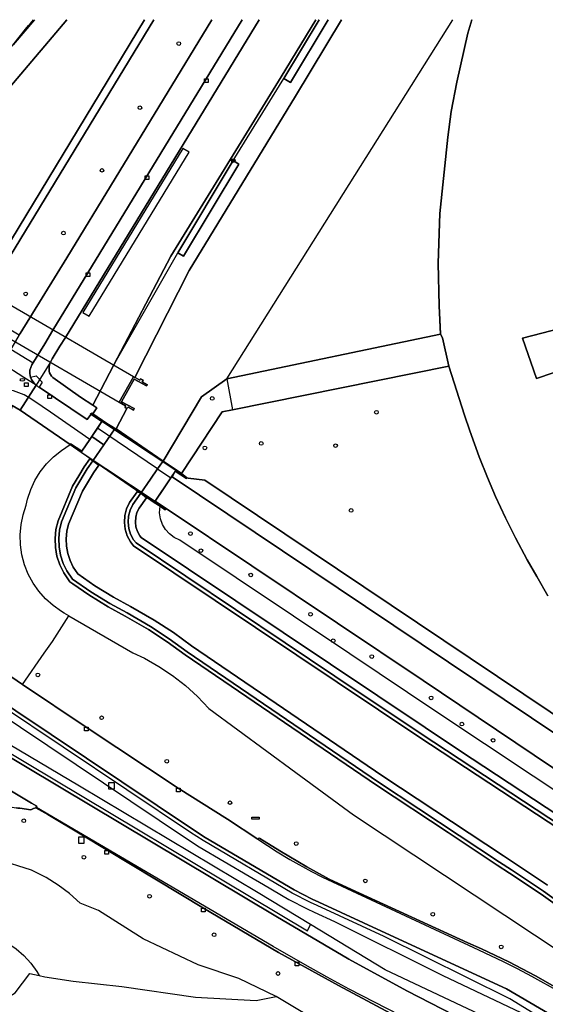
# Model space of a CAD drawing. Header units: metres. Extents: x 108000 to 109000, y 423600 to 424200.
# Tile 27 of 106: x 108078 to 108150, y 424066 to 424200. Entities that reach past the tile are written whole.
import ezdxf

# ---------------------------------------------------------------- set-up
doc = ezdxf.new("R2010")
doc.units = ezdxf.units.M
doc.header["$MEASUREMENT"] = 0
for name, color, linetype in [('brandkraan _ -put', 10, 'Continuous'), ('dek', 10, 'Continuous'), ('Duiker', 10, 'Continuous'), ('Erf', 10, 'Continuous'), ('Fietspad', 10, 'Continuous'), ('gesloten verharding', 10, 'Continuous'), ('groenvoorziening', 10, 'Continuous'), ('Hek', 10, 'Continuous'), ('informatiebord', 10, 'Continuous'), ('inspectie- _rioolput', 10, 'Continuous'), ('kolk', 10, 'Continuous'), ('Muur', 10, 'Continuous'), ('oever_ slootkant', 10, 'Continuous'), ('onverhard', 10, 'Continuous'), ('open verharding', 10, 'Continuous'), ('OV-baan', 10, 'Continuous'), ('pand', 10, 'Continuous'), ('rietland', 10, 'Continuous'), ('rijbaan lokale weg', 10, 'Continuous'), ('vegetatieobject', 10, 'Continuous'), ('Voetpad', 10, 'Continuous'), ('Walbescherming', 10, 'Continuous'), ('waterleidingput', 10, 'Continuous'), ('waterloop_ sloot', 10, 'Continuous'), ('Wegmarkering', 10, 'Continuous')]:
    doc.layers.add(name, color=color, linetype=linetype)

# ---------------------------------------------------------------- blocks, each defined once
blk = doc.blocks.new('138_ACAD_1_FMEBLOCK54')
at = {"layer": 'Erf', "color": 52, "true_color": 0xd2d200}
blk.add_lwpolyline([(-97.1747, 74.7475), (-97.7085, 72.9175), (-99.2285, 66.2375), (-99.9785, 62.2575), (-100.4485, 58.7475), (-101.5085, 48.3775), (-101.7685, 41.5875), (-101.6285, 35.7675), (-101.4285, 31.9505), (-101.1585, 31.4375), (-100.3225, 27.5855), (-98.1785, 20.9175), (-97.4585, 18.7775), (-96.1585, 15.2075), (-95.0285, 12.4175), (-93.9285, 9.8075), (-92.5785, 6.9175), (-91.2285, 4.2175), (-89.6285, 1.2175), (-88.3385, -1.0725), (-86.8085, -3.6825)], dxfattribs=at)

msp = doc.modelspace()

# ---------------------------------------------------------------- linework, layer by layer
at = {"layer": 'brandkraan _ -put', "color": 5}
msp.add_ellipse((108078.492, 424150.962), major_axis=(0.3, 0), ratio=0.5833333, dxfattribs=at)
at = {"layer": 'dek', "color": 255}
msp.add_lwpolyline([(108089.408, 424145.439), (108089.302, 424145.282), (108088.686, 424144.374), (108086.485, 424141.13), (108094.594, 424135.525), (108096.431, 424134.279), (108096.547, 424134.451), (108098.69, 424137.622), (108099.365, 424138.621), (108089.408, 424145.439)], dxfattribs=at)
at = {"layer": 'Duiker', "color": 12, "true_color": 0xc30000}
msp.add_lwpolyline([(108052.966, 424174.969), (108051.631, 424175.745), (108048.014, 424177.847), (108045.768, 424174.59), (108091.67, 424147.936), (108093.591, 424151.363), (108060.795, 424170.42), (108052.966, 424174.969)], dxfattribs=at)
at = {"layer": 'Erf', "color": 52, "true_color": 0xd2d200}
msp.add_lwpolyline([(108150.71, 424151.92), (108148.45, 424151.13), (108146.55, 424156.63), (108158.28, 424159.69)], dxfattribs=at)
at = {"layer": 'Fietspad', "color": 255}
msp.add_line((108096.547, 424134.451), (108098.69, 424137.622), dxfattribs=at)
for points in [[(108104.286, 424200), (108084.52, 424167.552), (108078.188, 424157.293), (108078.064, 424157.085), (108077.055, 424155.383), (108076.916, 424155.149), (108076.856, 424155.048), (108075.733, 424153.2)], [(108080.366, 424150.225), (108078.685, 424151.285), (108075.733, 424153.2)], [(108077.09, 424147.475), (108078.171, 424146.827), (108080.366, 424150.225)], [(108098.69, 424137.622), (108099.365, 424138.621), (108089.408, 424145.439), (108089.302, 424145.282), (108088.686, 424144.374), (108086.485, 424141.13), (108094.594, 424135.525), (108096.431, 424134.279), (108096.547, 424134.451)], [(108098.69, 424137.622), (108097.677, 424136.123), (108096.547, 424134.451)], [(108192.573, 424076.507), (108192.059, 424076.749), (108188.333, 424078.622), (108185.85, 424079.997), (108181.864, 424082.298), (108177.93, 424084.687), (108098.846, 424137.748), (108098.69, 424137.622)], [(108096.547, 424134.451), (108098.03, 424133.442), (108133.012, 424110.027), (108175.715, 424081.281), (108178.101, 424079.779), (108181.734, 424077.616), (108185.433, 424075.565), (108189.029, 424073.725), (108190.826, 424072.857)]]:
    msp.add_lwpolyline(points, dxfattribs=at)
msp.add_lwpolyline([(108080.366, 424150.225, -0.139557), (108079.582, 424151.317), (108079.535, 424151.496, -0.1817888), (108079.774, 424153), (108081.533, 424155.855), (108082.63, 424157.732), (108087.405, 424165.523), (108108.398, 424200)], format="xyb", dxfattribs=at)
at = {"layer": 'gesloten verharding', "color": 255}
msp.add_line((108087.773, 424146.343), (108089.302, 424145.282), dxfattribs=at)
msp.add_lwpolyline([(108087.773, 424146.343), (108087.786, 424146.256), (108087.282, 424145.563), (108080.754, 424149.971), (108080.748, 424149.975, -0.0473842), (108080.366, 424150.225), (108078.171, 424146.827), (108084.994, 424142.14)], format="xyb", dxfattribs=at)
for points in [[(108089.302, 424145.282), (108089.408, 424145.439), (108088.061, 424146.348), (108087.916, 424146.446), (108087.773, 424146.343)], [(108086.557, 424141.236), (108087.645, 424142.84), (108087.93, 424143.26), (108089.302, 424145.282)], [(108086.557, 424141.236), (108085.051, 424142.252), (108084.994, 424142.14)], [(108084.994, 424142.14), (108086.485, 424141.13), (108086.557, 424141.236)], [(108100.127, 424138.201), (108099.365, 424138.621), (108099.293, 424138.515), (108100.797, 424137.512), (108100.858, 424137.616), (108100.127, 424138.201)], [(108096.547, 424134.451), (108096.431, 424134.279), (108097.218, 424133.746), (108097.915, 424133.274), (108098.03, 424133.442), (108096.547, 424134.451)]]:
    msp.add_lwpolyline(points, dxfattribs=at)
at = {"layer": 'groenvoorziening', "color": 3}
msp.add_line((108120.925, 424062.291), (108113.032, 424066.997), dxfattribs=at)
for points in [[(108084.554, 424200), (108070.451, 424183.413), (108069.173, 424181.855), (108067.951, 424180.249), (108055.144, 424162.657), (108054.391, 424161.675), (108053.072, 424160.17), (108048.592, 424155.371), (108046.003, 424152.627), (108045.967, 424152.588), (108046.627, 424152.025), (108053.212, 424146.679), (108053.691, 424147.215, -0.0902692), (108056.905, 424149.253), (108057.853, 424149.55), (108068.84, 424152.557, 0.2103475), (108069.385, 424152.984), (108073.542, 424159.79), (108078.064, 424157.085), (108078.188, 424157.293), (108084.52, 424167.552), (108104.286, 424200)], [(108110.709, 424200), (108084.338, 424156.74), (108083.592, 424155.536), (108082.532, 424153.8, 0.042681), (108082.335, 424153.454, 0.1409517), (108082.129, 424152.141, 0.1692938), (108082.604, 424151.285), (108086.409, 424148.624), (108088.059, 424147.511), (108090.899, 424152.927), (108090.928, 424152.983), (108098.692, 424167.786), (108113.687, 424192.224), (108118.428, 424200)], [(108084.994, 424142.14), (108078.171, 424146.827), (108077.09, 424147.475), (108076.582, 424145.274), (108076.141, 424145.442, 0.2055362), (108074.718, 424145.549), (108073.602, 424145.375), (108063.478, 424142.619), (108062.212, 424140.616), (108057.491, 424133.148), (108054.857, 424128.925), (108054.284, 424128.006), (108053.241, 424126.333), (108054.892, 424125.245), (108062.17, 424120.416), (108074.678, 424112.06), (108078.518, 424109.483)]]:
    msp.add_lwpolyline(points, format="xyb", dxfattribs=at)
for points in [[(108096.358, 424200), (108072.107, 424160.137), (108071.263, 424160.671), (108072.907, 424163.382), (108095.111, 424200)], [(108101.166, 424181.944), (108100.312, 424182.464), (108086.705, 424160.142), (108087.558, 424159.621), (108101.166, 424181.944)], [(108136.496, 424152.838), (108107.06, 424146.892), (108105.658, 424146.609), (108100.127, 424138.201), (108100.858, 424137.616), (108101.042, 424137.591), (108103.323, 424137.287), (108179.262, 424086.348)], [(108150.01, 424121.57), (108148.48, 424124.18), (108147.19, 424126.47), (108145.59, 424129.47), (108144.24, 424132.17), (108142.89, 424135.06), (108141.79, 424137.67), (108140.66, 424140.46), (108139.36, 424144.03), (108138.64, 424146.17), (108136.496, 424152.838)], [(108153.33, 424077.887), (108149.103, 424080.914), (108144.784, 424083.811), (108143.118, 424084.878), (108136.418, 424089.319), (108126.682, 424095.773), (108100.635, 424113.507), (108098.177, 424115.308), (108095.646, 424116.966), (108092.477, 424118.789), (108090.143, 424120.073), (108087.539, 424121.677), (108085.355, 424123.186), (108084.958, 424123.461), (108084.108, 424124.689), (108083.572, 424125.789), (108083.192, 424126.951), (108082.978, 424128.154), (108082.931, 424129.376), (108083.055, 424130.591), (108083.346, 424131.783), (108085.324, 424136.487), (108086.154, 424137.888), (108086.877, 424139.109), (108087.639, 424140.211), (108088.066, 424139.949), (108089.55, 424142.094), (108087.93, 424143.26), (108087.645, 424142.84), (108086.557, 424141.236), (108086.485, 424141.13), (108084.994, 424142.14)], [(108084.808, 424118.827), (108084.159, 424119.2), (108083.793, 424119.418), (108082.665, 424120.213), (108081.637, 424121.133), (108080.722, 424122.165), (108079.933, 424123.297), (108079.28, 424124.512), (108078.772, 424125.794), (108078.415, 424127.127), (108078.216, 424128.492), (108078.175, 424129.871), (108078.295, 424131.245), (108078.572, 424132.597), (108079.004, 424133.907), (108079.187, 424134.711), (108079.614, 424136.014), (108080.19, 424137.258), (108080.907, 424138.427), (108081.755, 424139.505), (108082.722, 424140.477), (108083.797, 424141.329), (108084.994, 424142.14)], [(108097.218, 424133.746), (108096.431, 424134.279), (108094.594, 424135.525), (108095.364, 424134.882), (108094.369, 424133.477), (108094.08, 424132.878), (108093.911, 424132.247), (108093.864, 424131.595), (108093.942, 424130.945), (108094.139, 424130.323), (108094.459, 424129.734), (108094.647, 424129.489), (108133.284, 424103.611), (108137.991, 424100.511), (108173.213, 424077.314)], [(108174.07, 424079.645), (108134.891, 424105.71), (108123.024, 424113.657), (108099.922, 424129.128), (108099.145, 424129.494), (108098.497, 424129.981), (108097.956, 424130.585), (108097.544, 424131.284), (108097.277, 424132.05), (108097.165, 424132.853), (108097.218, 424133.746)], [(108175.715, 424081.281), (108133.012, 424110.027), (108098.03, 424133.442), (108097.915, 424133.274), (108097.218, 424133.746)], [(108163.4, 424056.855), (108144.372, 424068.061), (108127.931, 424075.637), (108118.805, 424079.84), (108117.904, 424080.267), (108115.458, 424081.513), (108103.348, 424088.668), (108101.655, 424089.759), (108058.293, 424118.805), (108053.28, 424122.078), (108051.259, 424123.408), (108051.251, 424123.395), (108051.017, 424123.02)], [(108050.597, 424122.347), (108066.88, 424111.248), (108100.831, 424088.505), (108102.56, 424087.391), (108109.368, 424083.369), (108111.302, 424082.226), (108114.735, 424080.198), (108117.242, 424078.921), (108118.17, 424078.481), (108120.96, 424077.196), (108135.688, 424069.863), (108148.115, 424063.977), (108148.31, 424063.871)], [(108148.31, 424063.871), (108148.569, 424064.358), (108144.799, 424066.682), (108144.72, 424066.726), (108127.722, 424075.183), (108118.593, 424079.387), (108117.683, 424079.818), (108115.217, 424081.075), (108103.085, 424088.242), (108101.38, 424089.341), (108058.016, 424118.389), (108051.017, 424123.02)], [(108117.68, 424076.806), (108110.574, 424081.112), (108086.245, 424095.631), (108048.071, 424118.301)], [(108078.518, 424109.483), (108081.469, 424113.729), (108082.586, 424115.339), (108084.808, 424118.827)], [(108084.808, 424118.827), (108093.528, 424113.81), (108095.094, 424113.047), (108097.037, 424111.942), (108098.897, 424110.701), (108100.662, 424109.33), (108102.325, 424107.837), (108103.877, 424106.228), (108115.716, 424097.486), (108123.532, 424091.714), (108152.349, 424072.643), (108156.274, 424070.005), (108160.285, 424067.501), (108164.379, 424065.134), (108168.551, 424062.907), (108186.337, 424053.653), (108194.884, 424048.705), (108201.062, 424046.854), (108207.284, 424045.158), (108213.207, 424043.696), (108252.887, 424035.751), (108285.587, 424029.791)], [(108047.567, 424117.493), (108047.307, 424117.076), (108048.111, 424116.592), (108074.931, 424100.652), (108112.978, 424077.933), (108122.902, 424072.098), (108130.791, 424067.748), (108137.259, 424064.439), (108142.152, 424062.036), (108146.795, 424059.876), (108149.8, 424058.498)], [(108047.567, 424117.493), (108075.187, 424101.082), (108117.263, 424075.957), (108117.68, 424076.806)], [(108078.518, 424109.483), (108087.184, 424103.666), (108099.696, 424095.353), (108106.395, 424091.155), (108110.523, 424088.433), (108110.716, 424088.59), (108110.818, 424088.514), (108113.501, 424086.838), (108117.198, 424084.631), (108120.252, 424082.988), (108123.282, 424081.572), (108139.092, 424074.295), (108140.964, 424073.474), (108144.685, 424071.711), (108148.335, 424069.804), (108151.908, 424067.757)], [(108152.229, 424053.395), (108144.293, 424057.017), (108136.426, 424060.784), (108128.628, 424064.694), (108121.525, 424068.511), (108113.343, 424072.995), (108103.111, 424079.026), (108086.791, 424088.853), (108081.964, 424091.776), (108080.294, 424092.7), (108079.996, 424092.578), (108079.619, 424092.4), (108078.121, 424092.62), (108077.884, 424092.658), (108077.647, 424092.696)], [(108113.032, 424066.997), (108107.956, 424069.448), (108102.42, 424071.323), (108094.921, 424074.847), (108088.852, 424078.724), (108086.346, 424079.726), (108084.899, 424081.004), (108083.351, 424082.159), (108081.713, 424083.181), (108079.711, 424084.193), (108075.098, 424085.657), (108070.439, 424086.968), (108067.818, 424087.633)], [(108148.31, 424063.871), (108170.22, 424051.943), (108168.515, 424051.591), (108151.908, 424059.268), (108127.84, 424070.648), (108117.68, 424076.806)], [(108059.267, 424067.865), (108059.479, 424068.433), (108060.095, 424069.697), (108060.85, 424070.884), (108061.735, 424071.978), (108062.738, 424072.964), (108063.866, 424073.783), (108065.169, 424074.538), (108066.545, 424075.152), (108067.978, 424075.616), (108069.453, 424075.925), (108070.059, 424075.99), (108071.287, 424076), (108072.505, 424075.851), (108073.694, 424075.545), (108075.265, 424074.9), (108076.492, 424074.253), (108077.636, 424073.469), (108078.682, 424072.558), (108079.616, 424071.533), (108080.427, 424070.408), (108080.747, 424069.865)], [(108059.267, 424067.865), (108063.283, 424066.94), (108073.085, 424065.319), (108074.844, 424065.851), (108077.498, 424067.517), (108079.499, 424070.139), (108080.747, 424069.865)], [(108080.747, 424069.865), (108081.538, 424069.692), (108085.415, 424069.094), (108092.001, 424068.348), (108102.043, 424066.885), (108110.298, 424066.452), (108113.032, 424066.997)]]:
    msp.add_lwpolyline(points, dxfattribs=at)
at = {"layer": 'Hek', "color": 30}
for p, q in [((108087.773, 424146.343), (108089.302, 424145.282)), ((108099.365, 424138.621), (108089.302, 424145.282)), ((108086.485, 424141.13), (108096.547, 424134.451)), ((108099.365, 424138.621), (108100.858, 424137.616)), ((108100.858, 424137.616), (108101.042, 424137.591)), ((108096.547, 424134.451), (108098.03, 424133.442))]:
    msp.add_line(p, q, dxfattribs=at)
msp.add_lwpolyline([(108084.84, 424142.245), (108084.994, 424142.14), (108086.485, 424141.13)], dxfattribs=at)
at = {"layer": 'informatiebord', "color": 30, "true_color": 0xf07a00}
msp.add_lwpolyline([(108109.701, 424091.397), (108110.701, 424091.397), (108110.701, 424091.147), (108109.701, 424091.147), (108109.701, 424091.397)], dxfattribs=at)
at = {"layer": 'inspectie- _rioolput', "color": 30}
for p, q in [((108091.013, 424096.093), (108090.213, 424096.093)), ((108090.213, 424096.093), (108090.213, 424095.293)), ((108090.213, 424095.293), (108091.013, 424095.293)), ((108091.013, 424095.293), (108091.013, 424096.093)), ((108086.898, 424088.679), (108086.098, 424088.679)), ((108086.098, 424088.679), (108086.098, 424087.879)), ((108086.898, 424087.879), (108086.898, 424088.679)), ((108086.098, 424087.879), (108086.898, 424087.879))]:
    msp.add_line(p, q, dxfattribs=at)
at = {"layer": 'kolk', "color": 30, "true_color": 0xf07a00}
for p, q in [((108103.246, 424191.445), (108103.246, 424191.945)), ((108103.246, 424191.945), (108103.746, 424191.945)), ((108103.746, 424191.945), (108103.746, 424191.445)), ((108103.746, 424191.445), (108103.246, 424191.445)), ((108095.204, 424178.24), (108095.204, 424178.74)), ((108095.204, 424178.74), (108095.704, 424178.74)), ((108095.704, 424178.74), (108095.704, 424178.24)), ((108095.704, 424178.24), (108095.204, 424178.24)), ((108087.155, 424165.023), (108087.155, 424165.523)), ((108087.155, 424165.523), (108087.655, 424165.523)), ((108087.655, 424165.023), (108087.155, 424165.023)), ((108087.655, 424165.523), (108087.655, 424165.023)), ((108086.934, 424103.166), (108086.934, 424103.666)), ((108086.934, 424103.666), (108087.434, 424103.666)), ((108087.434, 424103.666), (108087.434, 424103.166)), ((108087.434, 424103.166), (108086.934, 424103.166)), ((108099.446, 424094.853), (108099.446, 424095.353)), ((108099.446, 424095.353), (108099.946, 424095.353)), ((108099.946, 424095.353), (108099.946, 424094.853)), ((108099.946, 424094.853), (108099.446, 424094.853)), ((108089.714, 424086.398), (108089.714, 424086.898)), ((108089.714, 424086.898), (108090.214, 424086.898)), ((108090.214, 424086.398), (108089.714, 424086.398)), ((108090.214, 424086.898), (108090.214, 424086.398)), ((108102.861, 424078.526), (108102.861, 424079.026)), ((108102.861, 424079.026), (108103.361, 424079.026)), ((108103.361, 424078.526), (108102.861, 424078.526)), ((108103.361, 424079.026), (108103.361, 424078.526)), ((108115.611, 424071.185), (108115.611, 424071.685)), ((108115.611, 424071.685), (108116.111, 424071.685)), ((108116.111, 424071.185), (108115.611, 424071.185)), ((108116.111, 424071.685), (108116.111, 424071.185))]:
    msp.add_line(p, q, dxfattribs=at)
at = {"layer": 'Muur', "color": 12, "true_color": 0xd20000}
msp.add_lwpolyline([(108093.778, 424151.287), (108093.591, 424151.363), (108091.67, 424147.936), (108092.51, 424147.434), (108092.46, 424147.174), (108092.706, 424147.067), (108092.862, 424147.237), (108093.589, 424146.83), (108093.705, 424147.042), (108092.822, 424147.525), (108091.976, 424147.988), (108093.688, 424151.068), (108095.371, 424150.124), (108095.521, 424150.286), (108094.798, 424150.692), (108094.918, 424150.914), (108094.565, 424151.088), (108094.452, 424150.902), (108093.809, 424151.269), (108093.778, 424151.287)], dxfattribs=at)
at = {"layer": 'oever_ slootkant', "color": 92, "true_color": 0x00c300}
for p, q in [((108114.049, 424191.988), (108118.856, 424200)), ((108107.174, 424180.807), (108114.049, 424191.988)), ((108099.63, 424168.26), (108107.174, 424180.807)), ((108090.928, 424152.983), (108099.63, 424168.26)), ((108106.317, 424151.116), (108107.06, 424146.892)), ((108089.408, 424145.439), (108091.227, 424144.31))]:
    msp.add_line(p, q, dxfattribs=at)
for points in [[(108118.428, 424200), (108113.687, 424192.224), (108098.692, 424167.786), (108090.928, 424152.983)], [(108091.227, 424144.31), (108092.706, 424147.067), (108092.46, 424147.174), (108092.51, 424147.434), (108091.67, 424147.936), (108093.591, 424151.363), (108093.778, 424151.287), (108101.182, 424165.835), (108115.663, 424189.569), (108121.915, 424200)], [(108120.114, 424200), (108114.975, 424191.433), (108114.049, 424191.988)], [(108107.174, 424180.807), (108107.952, 424180.34), (108100.408, 424167.792), (108099.63, 424168.26)], [(108107.06, 424146.892), (108136.496, 424152.838), (108135.66, 424156.69), (108135.39, 424157.203), (108106.317, 424151.116)], [(108090.928, 424152.983), (108090.899, 424152.927), (108088.059, 424147.511), (108088.592, 424147.152), (108088.061, 424146.348), (108089.408, 424145.439)], [(108106.317, 424151.116), (108102.867, 424148.646), (108097.621, 424139.894), (108100.127, 424138.201), (108105.658, 424146.609), (108107.06, 424146.892)], [(108089.408, 424145.439), (108089.302, 424145.282), (108087.93, 424143.26), (108089.55, 424142.094), (108091.082, 424144.309), (108091.227, 424144.31)], [(108088.066, 424139.949), (108087.639, 424140.211), (108086.877, 424139.109), (108086.154, 424137.888), (108085.324, 424136.487), (108083.346, 424131.783), (108083.055, 424130.591), (108082.931, 424129.376), (108082.978, 424128.154), (108083.192, 424126.951), (108083.572, 424125.789), (108084.108, 424124.689), (108084.958, 424123.461), (108085.355, 424123.186), (108087.539, 424121.677), (108090.143, 424120.073), (108092.477, 424118.789), (108095.646, 424116.966), (108098.177, 424115.308), (108100.635, 424113.507), (108126.682, 424095.773), (108136.418, 424089.319), (108143.118, 424084.878), (108144.784, 424083.811), (108149.103, 424080.914), (108153.33, 424077.887)], [(108153.627, 424078.289), (108149.388, 424081.325), (108145.058, 424084.229), (108143.391, 424085.297), (108126.961, 424096.188), (108100.924, 424113.915), (108098.462, 424115.719), (108095.908, 424117.392), (108092.722, 424119.225), (108090.395, 424120.505), (108087.812, 424122.096), (108085.317, 424123.82), (108084.541, 424124.942), (108084.036, 424125.977), (108083.678, 424127.073), (108083.476, 424128.208), (108083.432, 424129.36), (108083.549, 424130.506), (108083.822, 424131.626), (108085.771, 424136.262), (108087.298, 424138.839), (108088.066, 424139.949)], [(108095.364, 424134.882), (108094.594, 424135.525), (108093.505, 424133.987), (108093.138, 424133.228), (108092.92, 424132.413), (108092.86, 424131.571), (108092.96, 424130.733), (108093.215, 424129.929), (108093.618, 424129.188), (108093.953, 424128.75), (108121.016, 424110.624), (108132.731, 424102.778), (108172.661, 424076.48)], [(108173.213, 424077.314), (108137.991, 424100.511), (108133.284, 424103.611), (108094.647, 424129.489), (108094.459, 424129.734), (108094.139, 424130.323), (108093.942, 424130.945), (108093.864, 424131.595), (108093.911, 424132.247), (108094.08, 424132.878), (108094.369, 424133.477), (108095.364, 424134.882)]]:
    msp.add_lwpolyline(points, dxfattribs=at)
at = {"layer": 'onverhard', "color": 255}
for points in [[(108095.111, 424200), (108072.907, 424163.382), (108071.263, 424160.671), (108072.107, 424160.137), (108096.358, 424200)], [(108118.856, 424200), (108114.049, 424191.988), (108114.975, 424191.433), (108120.114, 424200)], [(108107.174, 424180.807), (108099.63, 424168.26), (108100.408, 424167.792), (108107.952, 424180.34), (108107.174, 424180.807)]]:
    msp.add_lwpolyline(points, dxfattribs=at)
at = {"layer": 'open verharding', "color": 255}
msp.add_lwpolyline([(108098.69, 424137.622), (108098.846, 424137.748), (108099.293, 424138.515), (108099.365, 424138.621), (108100.127, 424138.201), (108097.621, 424139.894), (108097.579, 424139.824), (108096.892, 424138.835), (108095.932, 424137.452), (108094.594, 424135.525), (108096.431, 424134.279), (108096.547, 424134.451), (108097.677, 424136.123), (108098.69, 424137.622)], dxfattribs=at)
at = {"layer": 'OV-baan', "color": 254, "true_color": 0xe1e1e1}
msp.add_lwpolyline([(108052.453, 424109.634), (108048.016, 424112.29), (108047.218, 424111.107), (108049.049, 424109.556), (108055.165, 424104.33), (108056.791, 424103.142), (108057.833, 424102.449), (108058.844, 424101.724), (108059.7, 424101.203), (108068.338, 424096.121), (108068.429, 424096.069), (108070.943, 424094.631, 0.0424284), (108073.226, 424093.691, 0.0277906), (108077.647, 424092.696), (108077.884, 424092.658), (108078.121, 424092.62), (108079.619, 424092.4), (108079.996, 424092.578), (108080.294, 424092.7), (108080.434, 424092.895), (108079.742, 424093.305), (108052.453, 424109.634)], format="xyb", dxfattribs=at)
at = {"layer": 'pand', "color": 1}
msp.add_lwpolyline([(108161.28, 424151.595), (108159.62, 424156.41), (108159.42, 424156.34), (108158.28, 424159.69), (108146.55, 424156.63), (108148.45, 424151.13), (108150.71, 424151.92), (108151.95, 424148.38)], dxfattribs=at)
at = {"layer": 'rietland', "color": 92, "true_color": 0x00d200}
for points in [[(108101.501, 424114.732), (108099.032, 424116.541), (108096.432, 424118.244), (108093.212, 424120.097), (108090.899, 424121.369), (108088.359, 424122.934), (108086.036, 424124.539), (108085.407, 424125.449), (108084.965, 424126.353), (108084.65, 424127.317), (108084.473, 424128.315), (108084.434, 424129.328), (108084.537, 424130.336), (108084.775, 424131.312), (108086.666, 424135.811), (108088.14, 424138.299), (108088.873, 424139.358), (108088.066, 424139.949), (108087.298, 424138.839), (108085.771, 424136.262), (108083.822, 424131.626), (108083.549, 424130.506), (108083.432, 424129.36), (108083.476, 424128.208), (108083.678, 424127.073), (108084.036, 424125.977), (108084.541, 424124.942), (108085.317, 424123.82), (108087.812, 424122.096), (108090.395, 424120.505), (108092.722, 424119.225), (108095.908, 424117.392), (108098.462, 424115.719), (108100.924, 424113.915), (108126.961, 424096.188), (108143.391, 424085.297), (108145.058, 424084.229), (108149.388, 424081.325), (108153.627, 424078.289)], [(108172.661, 424076.48), (108132.731, 424102.778), (108121.016, 424110.624), (108093.953, 424128.75), (108093.618, 424129.188), (108093.215, 424129.929), (108092.96, 424130.733), (108092.86, 424131.571), (108092.92, 424132.413), (108093.138, 424133.228), (108093.505, 424133.987), (108094.594, 424135.525), (108094.125, 424135.728), (108093.073, 424134.242), (108092.667, 424133.403), (108092.425, 424132.496), (108092.358, 424131.559), (108092.469, 424130.627), (108092.753, 424129.732), (108093.197, 424128.915), (108093.606, 424128.381), (108132.454, 424102.361), (108172.385, 424076.063)], [(108149.958, 424082.147), (108145.606, 424085.065), (108143.937, 424086.135), (108127.519, 424097.018), (108101.501, 424114.732)]]:
    msp.add_lwpolyline(points, dxfattribs=at)
at = {"layer": 'rijbaan lokale weg', "color": 255}
for points in [[(108070.451, 424183.413), (108084.554, 424200)], [(108058.293, 424118.805), (108101.655, 424089.759), (108103.348, 424088.668), (108115.458, 424081.513), (108117.904, 424080.267), (108118.805, 424079.84), (108127.931, 424075.637), (108144.372, 424068.061), (108163.4, 424056.855)], [(108151.908, 424067.757), (108148.335, 424069.804), (108144.685, 424071.711), (108140.964, 424073.474), (108139.092, 424074.295), (108123.282, 424081.572), (108120.252, 424082.988), (108117.198, 424084.631), (108113.501, 424086.838), (108110.818, 424088.514), (108110.716, 424088.59), (108110.523, 424088.433), (108106.395, 424091.155), (108099.696, 424095.353), (108087.184, 424103.666), (108078.518, 424109.483), (108074.678, 424112.06)], [(108052.453, 424109.634), (108079.742, 424093.305), (108080.434, 424092.895), (108080.294, 424092.7), (108081.964, 424091.776), (108086.791, 424088.853), (108103.111, 424079.026), (108113.343, 424072.995), (108121.525, 424068.511), (108128.628, 424064.694)], [(108137.259, 424064.439), (108130.791, 424067.748), (108122.902, 424072.098), (108112.978, 424077.933), (108074.931, 424100.652)]]:
    msp.add_lwpolyline(points, dxfattribs=at)
at = {"layer": 'vegetatieobject', "color": 3}
for centre in [(108099.757, 424196.746), (108094.481, 424188.021), (108107.174, 424180.807), (108107.174, 424180.807), (108089.32, 424179.486), (108084.064, 424170.935), (108078.932, 424162.666), (108104.318, 424148.423), (108126.66, 424146.544), (108110.992, 424142.311), (108121.098, 424142.001), (108103.321, 424141.696), (108123.222, 424133.185), (108101.349, 424130.028), (108102.769, 424127.706), (108109.564, 424124.39), (108117.694, 424119.043), (108120.784, 424115.438), (108126.031, 424113.282), (108080.591, 424110.788), (108134.107, 424107.65), (108089.27, 424104.956), (108138.298, 424104.088), (108142.535, 424101.881), (108098.136, 424099.026), (108106.737, 424093.388), (108078.665, 424090.929), (108115.752, 424087.817), (108086.851, 424085.965), (108125.154, 424082.732), (108095.794, 424080.642), (108134.332, 424078.195), (108104.578, 424075.403), (108143.65, 424073.748), (108113.265, 424070.128)]:
    msp.add_circle(centre, 0.25, dxfattribs=at)
at = {"layer": 'Voetpad', "color": 255}
msp.add_line((108082.335, 424153.454), (108080.366, 424150.225), dxfattribs=at)
for points in [[(108108.398, 424200), (108087.405, 424165.523), (108082.63, 424157.732), (108081.533, 424155.855), (108079.774, 424153, 0.1817888), (108079.535, 424151.496), (108079.582, 424151.317, 0.139557), (108080.366, 424150.225)], [(108082.335, 424153.454, -0.042681), (108082.532, 424153.8), (108083.592, 424155.536), (108084.338, 424156.74), (108110.709, 424200)], [(108080.366, 424150.225, 0.0473842), (108080.748, 424149.975), (108080.754, 424149.971), (108087.282, 424145.563), (108087.786, 424146.256), (108087.773, 424146.343), (108087.916, 424146.446), (108088.061, 424146.348), (108088.592, 424147.152), (108088.059, 424147.511), (108086.409, 424148.624), (108082.604, 424151.285, -0.1692938), (108082.129, 424152.141, -0.1409517), (108082.335, 424153.454)]]:
    msp.add_lwpolyline(points, format="xyb", dxfattribs=at)
msp.add_lwpolyline([(108193.873, 424079.222), (108191.44, 424080.61), (108187.72, 424082.95), (108185.19, 424084.61), (108182.7, 424086.38), (108180.43, 424088.05), (108179.262, 424086.348), (108103.323, 424137.287), (108101.042, 424137.591), (108100.858, 424137.616), (108100.797, 424137.512), (108099.293, 424138.515), (108098.846, 424137.748), (108177.93, 424084.687), (108181.864, 424082.298), (108185.85, 424079.997), (108188.333, 424078.622), (108192.059, 424076.749), (108192.573, 424076.507)], dxfattribs=at)
at = {"layer": 'Walbescherming', "color": 255}
msp.add_lwpolyline([(108139.644, 424200), (108139.11, 424198.17), (108137.59, 424191.49), (108136.84, 424187.51), (108136.37, 424184), (108135.31, 424173.63), (108135.05, 424166.84), (108135.19, 424161.02), (108135.39, 424157.203)], dxfattribs=at)
at = {"layer": 'waterleidingput', "color": 254, "true_color": 0xd2d2d2}
for p, q in [((108078.767, 424150.057), (108078.767, 424150.557)), ((108078.767, 424150.557), (108079.267, 424150.557)), ((108079.267, 424150.557), (108079.267, 424150.057)), ((108079.267, 424150.057), (108078.767, 424150.057)), ((108081.942, 424148.407), (108081.942, 424148.907)), ((108081.942, 424148.907), (108082.442, 424148.907)), ((108082.442, 424148.907), (108082.442, 424148.407)), ((108082.442, 424148.407), (108081.942, 424148.407))]:
    msp.add_line(p, q, dxfattribs=at)
at = {"layer": 'waterloop_ sloot', "color": 5}
for p, q in [((108106.317, 424151.116), (108137.042, 424200)), ((108097.621, 424139.894), (108091.227, 424144.31))]:
    msp.add_line(p, q, dxfattribs=at)
for points in [[(108121.915, 424200), (108115.663, 424189.569), (108101.182, 424165.835), (108093.778, 424151.287), (108093.809, 424151.269), (108094.452, 424150.902), (108094.565, 424151.088), (108094.918, 424150.914), (108094.798, 424150.692), (108095.521, 424150.286), (108095.371, 424150.124), (108093.688, 424151.068), (108091.976, 424147.988), (108092.822, 424147.525), (108093.705, 424147.042), (108093.589, 424146.83), (108092.862, 424147.237), (108092.706, 424147.067), (108091.227, 424144.31)], [(108106.317, 424151.116), (108135.39, 424157.203), (108135.19, 424161.02), (108135.05, 424166.84), (108135.31, 424173.63), (108136.37, 424184), (108136.84, 424187.51), (108137.59, 424191.49), (108139.11, 424198.17), (108139.644, 424200)], [(108097.621, 424139.894), (108102.867, 424148.646), (108106.317, 424151.116)], [(108091.227, 424144.31), (108091.082, 424144.309), (108089.55, 424142.094), (108088.066, 424139.949), (108088.873, 424139.358), (108088.14, 424138.299), (108086.666, 424135.811), (108084.775, 424131.312), (108084.537, 424130.336), (108084.434, 424129.328), (108084.473, 424128.315), (108084.65, 424127.317), (108084.965, 424126.353), (108085.407, 424125.449), (108086.036, 424124.539), (108088.359, 424122.934), (108090.899, 424121.369), (108093.212, 424120.097), (108096.432, 424118.244), (108099.032, 424116.541), (108101.501, 424114.732), (108127.519, 424097.018), (108143.937, 424086.135), (108145.606, 424085.065), (108149.958, 424082.147)], [(108172.385, 424076.063), (108132.454, 424102.361), (108093.606, 424128.381), (108093.197, 424128.915), (108092.753, 424129.732), (108092.469, 424130.627), (108092.358, 424131.559), (108092.425, 424132.496), (108092.667, 424133.403), (108093.073, 424134.242), (108094.125, 424135.728), (108094.594, 424135.525), (108095.932, 424137.452), (108096.892, 424138.835), (108097.579, 424139.824), (108097.621, 424139.894)]]:
    msp.add_lwpolyline(points, dxfattribs=at)
at = {"layer": 'Wegmarkering', "color": 255}
for p, q in [((108080.125, 424200), (108077.206, 424196.558)), ((108076.916, 424155.149), (108079.96, 424153.259)), ((108096.892, 424138.835), (108088.686, 424144.374)), ((108096.892, 424138.835), (108098.69, 424137.622))]:
    msp.add_line(p, q, dxfattribs=at)
for points in [[(108051.168, 424166.375), (108054.404, 424169.841), (108056.827, 424172.602), (108060.866, 424177.324), (108065.396, 424182.65), (108077.179, 424196.554), (108079.094, 424198.918, 0.0040269), (108079.979, 424200)], [(108087.645, 424142.84), (108082.295, 424146.579), (108080.063, 424148.088, 0.1898563), (108074.139, 424149.693), (108073.539, 424149.575), (108071.215, 424149.001), (108064.985, 424147.396), (108062.126, 424146.608), (108059.229, 424145.759, 0.2208858), (108055.206, 424142.556), (108053.608, 424139.89)]]:
    msp.add_lwpolyline(points, format="xyb", dxfattribs=at)
for points in [[(108079.572, 424151.313), (108080.353, 424151.486), (108081.162, 424150.634), (108080.754, 424149.971)], [(108150.511, 424054.381), (108147.155, 424055.917), (108143.817, 424057.489), (108140.299, 424059.194), (108135.068, 424061.801), (108129.855, 424064.444), (108122.96, 424068.009), (108119.946, 424069.639), (108116.95, 424071.305), (108112.591, 424073.811), (108080.392, 424092.74)], [(108110.523, 424088.433), (108113.171, 424086.687), (108114.89, 424085.645), (108117.836, 424084.011), (108119.336, 424083.247), (108140.578, 424073.329), (108143.89, 424071.765), (108145.828, 424070.791), (108147.748, 424069.781), (108151.529, 424067.656)]]:
    msp.add_lwpolyline(points, dxfattribs=at)

# ---------------------------------------------------------------- block references
at = {"layer": 'Erf', "color": 52, "true_color": 0xd2d200}
msp.add_blockref('138_ACAD_1_FMEBLOCK54', (108236.818, 424125.253), dxfattribs=at)

doc.saveas('drawing.dxf')
